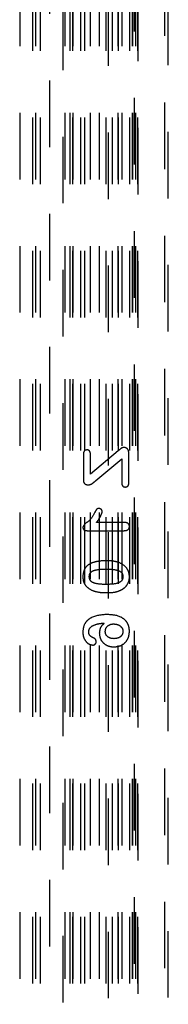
# Model space of a CAD drawing. Header units: inches. Extents: x 1907 to 2452, y -210 to -54.
# Tile 99 of 256: x 1941.104 to 1941.326, y -137.494 to -136.015. Entities that reach past the tile are written whole.
import ezdxf

# ---------------------------------------------------------------- set-up
doc = ezdxf.new("R2010")
doc.units = ezdxf.units.IN
doc.header["$LTSCALE"] = 0.5
doc.header["$MEASUREMENT"] = 0
doc.linetypes.add('HIDDEN', pattern=[0.225, 0.15, -0.075])
doc.layers.add('SID-M-H', color=4, linetype='HIDDEN')

msp = doc.modelspace()

# ---------------------------------------------------------------- linework, layer by layer
at = {"layer": 'SID-M-H'}
for p, q in [((1941.28109, -138.8779), (1941.28109, -134.7397)), ((1941.32044, -134.7397), (1941.32044, -138.8779)), ((1941.32626, -138.88373), (1941.32626, -134.73388)), ((1941.23615, -134.78468), (1941.23615, -138.83292)), ((1941.27551, -138.83292), (1941.27551, -134.78468)), ((1941.1036, -135.15526), (1941.1036, -138.46235)), ((1941.12326, -138.46235), (1941.12326, -135.15526)), ((1941.12705, -135.15526), (1941.12705, -138.46235)), ((1941.13491, -138.46235), (1941.13491, -135.15526)), ((1941.17115, -135.15526), (1941.17115, -138.46235)), ((1941.17862, -135.15526), (1941.17862, -138.46235)), ((1941.17901, -138.46235), (1941.17901, -135.15526)), ((1941.18319, -135.15526), (1941.18319, -138.46235)), ((1941.1834, -138.46235), (1941.1834, -135.15526)), ((1941.19499, -138.46235), (1941.19499, -135.15526)), ((1941.20117, -138.46235), (1941.20117, -135.15526)), ((1941.20904, -135.15526), (1941.20904, -138.46235)), ((1941.22262, -135.15526), (1941.22262, -138.46235)), ((1941.23305, -138.46235), (1941.23305, -135.15526)), ((1941.24269, -138.46235), (1941.24269, -135.15526)), ((1941.25056, -135.15526), (1941.25056, -138.46235)), ((1941.25146, -138.46235), (1941.25146, -135.15526)), ((1941.25674, -135.15526), (1941.25674, -138.46235)), ((1941.26854, -138.46235), (1941.26854, -135.15526)), ((1941.27227, -135.15526), (1941.27227, -138.46235)), ((1941.27272, -135.15526), (1941.27272, -138.46235)), ((1941.27705, -135.15526), (1941.27705, -138.46235)), ((1941.28058, -138.46235), (1941.28058, -135.15526)), ((1941.16818, -135.39114), (1941.16818, -138.22646)), ((1941.14849, -138.20678), (1941.14849, -135.41082)), ((1941.25109, -136.66281), (1941.20963, -136.69762)), ((1941.2672, -136.71078), (1941.2672, -136.66678)), ((1941.199, -136.66771), (1941.199, -136.70625)), ((1941.20963, -136.69762), (1941.20963, -136.66771)), ((1941.2176, -136.70746), (1941.25657, -136.67492)), ((1941.25657, -136.67492), (1941.25657, -136.71078)), ((1941.26059, -136.77027), (1941.21848, -136.77027)), ((1941.20529, -136.78267), (1941.25871, -136.78267))]:
    msp.add_line(p, q, dxfattribs=at)
for points, knots in [([(1941.20444, -136.66137), (1941.20355, -136.66147), (1941.20177, -136.66166), (1941.19987, -136.66346), (1941.19908, -136.66562), (1941.19903, -136.66701), (1941.199, -136.66771)], [0, 0, 0, 0, 0.2794928, 0.5582443, 0.7788061, 1, 1, 1, 1]), ([(1941.20963, -136.66771), (1941.20959, -136.66684), (1941.20951, -136.66511), (1941.20839, -136.66287), (1941.20648, -136.66155), (1941.20512, -136.66143), (1941.20444, -136.66137)], [0, 0, 0, 0, 0.2807802, 0.5599744, 0.7798916, 1, 1, 1, 1]), ([(1941.25966, -136.65777), (1941.25871, -136.65789), (1941.2568, -136.65814), (1941.25409, -136.66031), (1941.25223, -136.66186), (1941.25109, -136.66281)], [0, 0, 0, 0, 0.278669, 0.5588367, 1, 1, 1, 1]), ([(1941.2672, -136.66678), (1941.26715, -136.66553), (1941.26703, -136.66304), (1941.26538, -136.65984), (1941.26261, -136.65801), (1941.26064, -136.65785), (1941.25966, -136.65777)], [0, 0, 0, 0, 0.2808458, 0.5598599, 0.7797019, 1, 1, 1, 1]), ([(1941.199, -136.70625), (1941.19905, -136.70735), (1941.19915, -136.70953), (1941.20075, -136.71231), (1941.20336, -136.7136), (1941.20507, -136.7137), (1941.20593, -136.71374)], [0, 0, 0, 0, 0.2808981, 0.5592517, 0.7792708, 1, 1, 1, 1]), ([(1941.20593, -136.71374), (1941.2075, -136.71363), (1941.2101, -136.71345), (1941.21298, -136.71126), (1941.21532, -136.70942), (1941.21684, -136.70811), (1941.2176, -136.70746)], [0, 0, 0, 0, 0.33854014, 0.5587446, 0.77936976, 1, 1, 1, 1]), ([(1941.25657, -136.71078), (1941.25661, -136.71165), (1941.25667, -136.71338), (1941.25775, -136.71565), (1941.25966, -136.71698), (1941.26104, -136.71707), (1941.26172, -136.71712)], [0, 0, 0, 0, 0.2809714, 0.5600183, 0.7796273, 1, 1, 1, 1]), ([(1941.26172, -136.71712), (1941.26262, -136.71703), (1941.26441, -136.71687), (1941.26693, -136.71455), (1941.2671, -136.71221), (1941.2672, -136.71078)], [0, 0, 0, 0, 0.28082924, 0.56052513, 1, 1, 1, 1]), ([(1941.2157, -136.75607), (1941.21312, -136.76081), (1941.20952, -136.76743), (1941.2011, -136.77204), (1941.19909, -136.77561), (1941.19811, -136.77734)], [0, 0, 0, 0, 0.5657994, 0.7897654, 1, 1, 1, 1]), ([(1941.22214, -136.74929), (1941.22117, -136.7494), (1941.21923, -136.74962), (1941.21737, -136.75266), (1941.21634, -136.75477), (1941.2157, -136.75607)], [0, 0, 0, 0, 0.278135, 0.5576305, 1, 1, 1, 1]), ([(1941.21848, -136.77027), (1941.22061, -136.76753), (1941.22439, -136.76265), (1941.22644, -136.75684), (1941.22734, -136.7543)], [0, 0, 0, 0, 0.5620984, 1, 1, 1, 1]), ([(1941.22734, -136.7543), (1941.22723, -136.75355), (1941.22701, -136.75206), (1941.22556, -136.75047), (1941.2239, -136.74946), (1941.22272, -136.74934), (1941.22214, -136.74929)], [0, 0, 0, 0, 0.2789895, 0.5592065, 0.7797154, 1, 1, 1, 1]), ([(1941.26809, -136.77643), (1941.26797, -136.77539), (1941.26773, -136.77333), (1941.2649, -136.77059), (1941.26223, -136.77039), (1941.26059, -136.77027)], [0, 0, 0, 0, 0.2803505, 0.56001, 1, 1, 1, 1]), ([(1941.19811, -136.77734), (1941.19826, -136.77829), (1941.19855, -136.78018), (1941.20141, -136.78237), (1941.20382, -136.78255), (1941.20529, -136.78267)], [0, 0, 0, 0, 0.2790646, 0.5593318, 1, 1, 1, 1]), ([(1941.25871, -136.78267), (1941.26088, -136.78258), (1941.26361, -136.78246), (1941.26633, -136.78076), (1941.26779, -136.77914), (1941.26797, -136.77751), (1941.26809, -136.77643)], [0, 0, 0, 0, 0.4994223, 0.6253103, 0.75077, 1, 1, 1, 1]), ([(1941.23426, -136.82785), (1941.23005, -136.82789), (1941.22253, -136.82795), (1941.21529, -136.82995), (1941.2121, -136.83082)], [0, 0, 0, 0, 0.5603687, 1, 1, 1, 1]), ([(1941.25277, -136.83055), (1941.24937, -136.82962), (1941.24331, -136.82798), (1941.23703, -136.82789), (1941.23426, -136.82785)], [0, 0, 0, 0, 0.55955888, 1, 1, 1, 1]), ([(1941.2121, -136.83082), (1941.20987, -136.83192), (1941.20541, -136.83411), (1941.19937, -136.84106), (1941.19859, -136.8475), (1941.19811, -136.85143)], [0, 0, 0, 0, 0.2811103, 0.56163786, 1, 1, 1, 1]), ([(1941.20785, -136.85164), (1941.20796, -136.85035), (1941.20817, -136.84777), (1941.21132, -136.84344), (1941.2202, -136.8405), (1941.22782, -136.84035), (1941.23292, -136.84025)], [0, 0, 0, 0, 0.1250521, 0.2496287, 0.498484, 1, 1, 1, 1]), ([(1941.23292, -136.84025), (1941.2381, -136.84031), (1941.24585, -136.8404), (1941.25473, -136.84352), (1941.25802, -136.84782), (1941.25824, -136.85043), (1941.25835, -136.85174)], [0, 0, 0, 0, 0.5014866, 0.7506184, 0.8751054, 1, 1, 1, 1]), ([(1941.26809, -136.85189), (1941.26784, -136.84928), (1941.26733, -136.84407), (1941.26236, -136.83577), (1941.2564, -136.83253), (1941.25277, -136.83055)], [0, 0, 0, 0, 0.28055489, 0.56108841, 1, 1, 1, 1]), ([(1941.19811, -136.85143), (1941.19829, -136.85389), (1941.19866, -136.85879), (1941.20284, -136.86684), (1941.20834, -136.87012), (1941.21169, -136.87212)], [0, 0, 0, 0, 0.2808063, 0.561073, 1, 1, 1, 1]), ([(1941.23255, -136.86328), (1941.22746, -136.86323), (1941.21985, -136.86315), (1941.21112, -136.85987), (1941.20813, -136.85548), (1941.20795, -136.85292), (1941.20785, -136.85164)], [0, 0, 0, 0, 0.5015325, 0.7504334, 0.8749654, 1, 1, 1, 1]), ([(1941.25835, -136.85174), (1941.25824, -136.85306), (1941.25803, -136.85571), (1941.25467, -136.86006), (1941.24566, -136.86319), (1941.2378, -136.86324), (1941.23255, -136.86328)], [0, 0, 0, 0, 0.1248893, 0.2493346, 0.4984395, 1, 1, 1, 1]), ([(1941.25637, -136.87143), (1941.25862, -136.86989), (1941.26234, -136.86735), (1941.26585, -136.86213), (1941.26777, -136.85716), (1941.26798, -136.85365), (1941.26809, -136.85189)], [0, 0, 0, 0, 0.3395908, 0.55979415, 0.77986388, 1, 1, 1, 1]), ([(1941.21169, -136.87212), (1941.21566, -136.87337), (1941.22277, -136.87558), (1941.2302, -136.87565), (1941.23347, -136.87568)], [0, 0, 0, 0, 0.5591559, 1, 1, 1, 1]), ([(1941.23347, -136.87568), (1941.23791, -136.87568), (1941.24583, -136.87568), (1941.25315, -136.87273), (1941.25637, -136.87143)], [0, 0, 0, 0, 0.5608269, 1, 1, 1, 1]), ([(1941.23464, -136.90846), (1941.22595, -136.90904), (1941.21507, -136.90976), (1941.20476, -136.91731), (1941.19937, -136.92404), (1941.19861, -136.93047), (1941.19811, -136.93476)], [0, 0, 0, 0, 0.4990533, 0.6248367, 0.7505217, 1, 1, 1, 1]), ([(1941.26809, -136.93363), (1941.26785, -136.93068), (1941.26738, -136.92477), (1941.26254, -136.91701), (1941.25176, -136.90958), (1941.24169, -136.90892), (1941.23464, -136.90846)], [0, 0, 0, 0, 0.1870535, 0.3736537, 0.5606263, 1, 1, 1, 1]), ([(1941.20697, -136.93445), (1941.20708, -136.93344), (1941.20731, -136.93142), (1941.2091, -136.92817), (1941.21111, -136.9265), (1941.21234, -136.92548)], [0, 0, 0, 0, 0.2800099, 0.5605069, 1, 1, 1, 1]), ([(1941.21234, -136.92548), (1941.21558, -136.9242), (1941.22137, -136.92191), (1941.22759, -136.92162), (1941.23033, -136.9215)], [0, 0, 0, 0, 0.5583718, 1, 1, 1, 1]), ([(1941.23033, -136.9215), (1941.22796, -136.92387), (1941.22372, -136.92812), (1941.22316, -136.93404), (1941.22291, -136.93665)], [0, 0, 0, 0, 0.5593879, 1, 1, 1, 1]), ([(1941.23177, -136.93391), (1941.23203, -136.93217), (1941.23254, -136.92868), (1941.23596, -136.92492), (1941.24004, -136.92291), (1941.24278, -136.92272), (1941.24416, -136.92263)], [0, 0, 0, 0, 0.279333, 0.5586818, 0.7791895, 1, 1, 1, 1]), ([(1941.24416, -136.92263), (1941.24606, -136.92277), (1941.24985, -136.92305), (1941.25456, -136.92568), (1941.25782, -136.92952), (1941.25817, -136.93251), (1941.25835, -136.93401)], [0, 0, 0, 0, 0.2806322, 0.5605421, 0.7803737, 1, 1, 1, 1]), ([(1941.24498, -136.95718), (1941.24844, -136.95679), (1941.25535, -136.95603), (1941.26316, -136.94972), (1941.26746, -136.94178), (1941.26788, -136.93635), (1941.26809, -136.93363)], [0, 0, 0, 0, 0.2797367, 0.5590716, 0.7794188, 1, 1, 1, 1]), ([(1941.19811, -136.93476), (1941.1983, -136.93731), (1941.19869, -136.94241), (1941.20225, -136.94871), (1941.20723, -136.95322), (1941.21118, -136.95401), (1941.21316, -136.9544)], [0, 0, 0, 0, 0.2806003, 0.5608357, 0.7809833, 1, 1, 1, 1]), ([(1941.21335, -136.9432), (1941.21236, -136.94275), (1941.21039, -136.94184), (1941.20835, -136.93954), (1941.20715, -136.937), (1941.20703, -136.9353), (1941.20697, -136.93445)], [0, 0, 0, 0, 0.2799459, 0.5598354, 0.779851, 1, 1, 1, 1]), ([(1941.21829, -136.94929), (1941.21819, -136.94851), (1941.21798, -136.94695), (1941.21631, -136.94458), (1941.21447, -136.94372), (1941.21335, -136.9432)], [0, 0, 0, 0, 0.2801494, 0.5606414, 1, 1, 1, 1]), ([(1941.22291, -136.93665), (1941.22331, -136.9398), (1941.22411, -136.9461), (1941.23026, -136.9529), (1941.23757, -136.95655), (1941.24251, -136.95697), (1941.24498, -136.95718)], [0, 0, 0, 0, 0.2793577, 0.5586942, 0.7793005, 1, 1, 1, 1]), ([(1941.24488, -136.94478), (1941.24309, -136.94466), (1941.23952, -136.94443), (1941.23503, -136.94195), (1941.23226, -136.93812), (1941.23193, -136.93531), (1941.23177, -136.93391)], [0, 0, 0, 0, 0.2806581, 0.5602691, 0.7801669, 1, 1, 1, 1]), ([(1941.25835, -136.93401), (1941.25807, -136.93581), (1941.25751, -136.93942), (1941.25237, -136.94398), (1941.24772, -136.94447), (1941.24488, -136.94478)], [0, 0, 0, 0, 0.2795555, 0.5601633, 1, 1, 1, 1]), ([(1941.21316, -136.9544), (1941.2139, -136.95429), (1941.21541, -136.95409), (1941.21708, -136.95273), (1941.21815, -136.95107), (1941.21824, -136.94988), (1941.21829, -136.94929)], [0, 0, 0, 0, 0.2793838, 0.5592624, 0.7795939, 1, 1, 1, 1])]:
    msp.add_open_spline(points, degree=3, knots=knots, dxfattribs=at)

doc.saveas('drawing.dxf')
